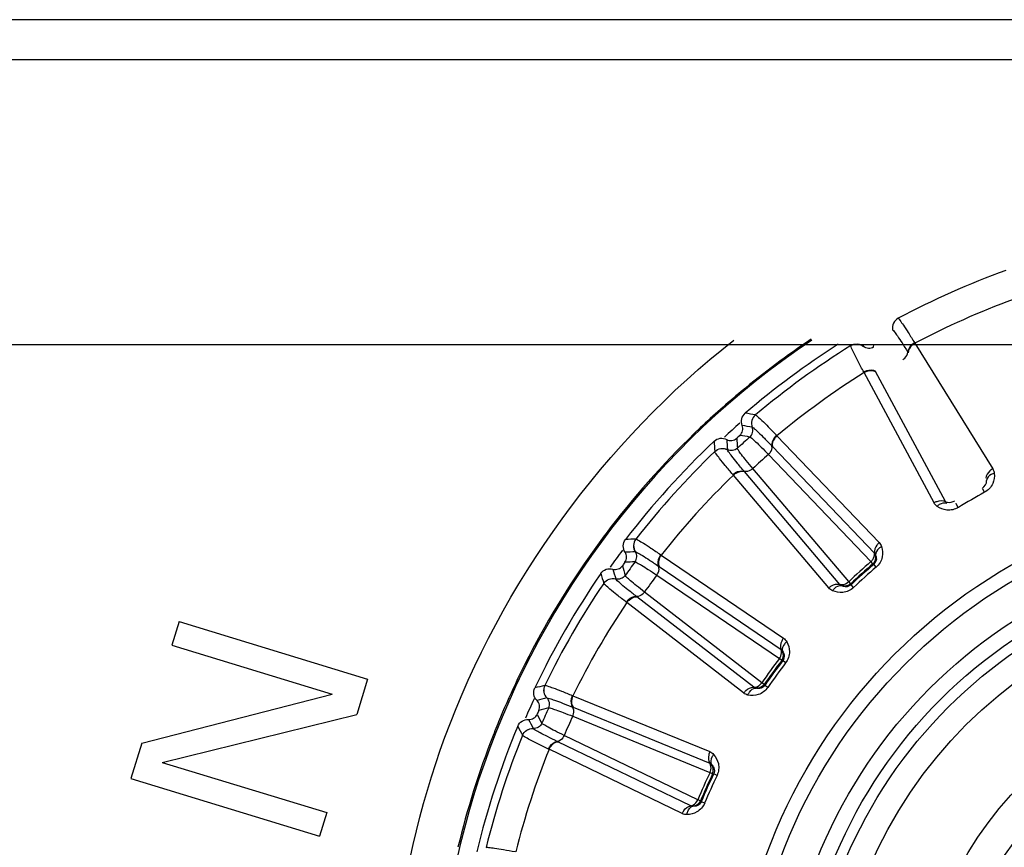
# Model space of a CAD drawing. Header units: millimetres. Extents: x 0 to 4000, y 0 to 3000.
# Tile 74 of 170: x 872 to 894, y 1679 to 1698. Entities that reach past the tile are written whole.
import ezdxf

# ---------------------------------------------------------------- set-up
doc = ezdxf.new("R2010")
doc.units = ezdxf.units.MM
doc.header["$LTSCALE"] = 219.99956
doc.layers.get('0').update_dxf_attribs({"linetype": 'CONTINUOUS'})
doc.layers.add('SUPERFICI', color=7, linetype='CONTINUOUS')

msp = doc.modelspace()

# ---------------------------------------------------------------- linework, layer by layer
at = {"color": 9, "linetype": 'CONTINUOUS'}
for p, q in [((938.655, 1697.599), (686.935, 1697.599)), ((891.837, 1690.781), (891.838, 1690.781)), ((890.757, 1690.158), (890.76, 1690.18)), ((890.757, 1690.157), (890.757, 1690.158)), ((891.048, 1690.139), (891.054, 1690.18)), ((891.048, 1690.139), (891.054, 1690.18)), ((891.048, 1690.138), (891.048, 1690.139)), ((891.276, 1690.121), (891.284, 1690.18)), ((892.211, 1690.226), (892.219, 1690.213)), ((892.219, 1690.213), (893.995, 1687.345)), ((892.059, 1690.007), (892.066, 1689.996)), ((891.059, 1689.543), (891.052, 1689.556)), ((892.655, 1686.571), (891.059, 1689.543)), ((892.919, 1686.597), (891.323, 1689.567)), ((888.579, 1688.575), (888.58, 1688.575)), ((888.508, 1688.293), (888.508, 1688.293)), ((889.06, 1688.11), (889.071, 1688.099)), ((889.071, 1688.099), (891.404, 1685.662)), ((888.957, 1687.865), (888.967, 1687.855)), ((888.967, 1687.855), (891.298, 1685.419)), ((887.653, 1687.74), (887.653, 1687.741)), ((887.941, 1687.782), (887.941, 1687.783)), ((888.076, 1687.202), (888.066, 1687.214)), ((890.254, 1684.627), (888.076, 1687.202)), ((888.329, 1687.281), (888.32, 1687.291)), ((890.508, 1684.707), (888.329, 1687.281)), ((893.811, 1686.809), (893.771, 1686.883)), ((893.166, 1686.534), (893.163, 1686.558)), ((893.21, 1686.462), (893.166, 1686.534)), ((885.851, 1685.74), (885.852, 1685.74)), ((885.84, 1685.45), (885.841, 1685.45)), ((886.419, 1685.385), (886.431, 1685.376)), ((886.431, 1685.376), (889.22, 1683.478)), ((886.369, 1685.124), (886.38, 1685.116)), ((886.38, 1685.116), (889.167, 1683.218)), ((891.26, 1685.175), (891.281, 1685.165)), ((891.336, 1685.1), (891.281, 1685.165)), ((885.119, 1684.731), (885.118, 1684.732)), ((885.392, 1684.832), (885.391, 1684.832)), ((890.762, 1684.698), (890.754, 1684.72)), ((890.82, 1684.636), (890.762, 1684.698)), ((885.875, 1684.422), (885.865, 1684.43)), ((888.542, 1682.358), (885.875, 1684.422)), ((885.644, 1684.293), (885.632, 1684.302)), ((888.311, 1682.227), (885.644, 1684.293)), ((889.18, 1682.972), (889.203, 1682.966)), ((889.27, 1682.915), (889.203, 1682.966)), ((883.772, 1682.4), (883.773, 1682.4)), ((888.793, 1682.401), (888.78, 1682.421)), ((888.862, 1682.353), (888.793, 1682.401)), ((884.401, 1682.17), (884.415, 1682.164)), ((883.821, 1682.113), (883.822, 1682.114)), ((884.415, 1682.164), (887.538, 1680.888)), ((884.407, 1681.905), (884.419, 1681.9)), ((884.419, 1681.9), (887.54, 1680.622)), ((883.512, 1681.416), (883.511, 1681.416)), ((883.265, 1681.26), (883.265, 1681.261)), ((884.07, 1681.115), (884.058, 1681.121)), ((887.107, 1679.651), (884.07, 1681.115)), ((883.871, 1680.941), (883.857, 1680.947)), ((886.908, 1679.474), (883.871, 1680.941)), ((887.604, 1680.384), (887.628, 1680.383)), ((887.704, 1680.347), (887.628, 1680.383)), ((887.344, 1679.746), (887.327, 1679.763)), ((887.422, 1679.713), (887.344, 1679.746))]:
    msp.add_line(p, q, dxfattribs=at)
at = {"color": 7, "linetype": 'CONTINUOUS'}
for p, q in [((976.626, 1696.68), (644.778, 1696.68)), ((644.778, 1690.18), (976.626, 1690.18)), ((875.427, 1683.859), (875.262, 1683.321)), ((875.427, 1683.859), (879.73, 1682.545)), ((875.262, 1683.321), (878.925, 1682.202)), ((879.73, 1682.545), (879.484, 1681.738)), ((874.578, 1681.079), (878.925, 1682.202)), ((875.045, 1680.643), (879.484, 1681.738)), ((874.578, 1681.079), (874.331, 1680.272)), ((875.045, 1680.643), (878.799, 1679.496)), ((874.331, 1680.272), (878.635, 1678.958)), ((878.799, 1679.496), (878.635, 1678.958))]:
    msp.add_line(p, q, dxfattribs=at)
at = {"color": 9, "linetype": 'CONTINUOUS'}
for radius in [12.641, 12.312, 11.526, 11.17, 10.922]:
    msp.add_circle((900.702, 1674.18), radius, dxfattribs=at)
at = {"color": 7, "linetype": 'CONTINUOUS'}
for radius in [10.349, 8.5, 7.76]:
    msp.add_circle((900.702, 1674.18), radius, dxfattribs=at)
at = {"color": 9, "linetype": 'CONTINUOUS'}
for centre, radius, start, end in [((900.702, 1674.18), 18.819, 109.9001, 118.0999), ((900.702, 1674.18), 18.138, 110.1157, 117.8843), ((900.702, 1674.18), 19.409, 123.941, 344.2998), ((900.704, 1674.165), 19.449, 123.9289, 129.7942), ((900.702, 1674.18), 18.819, 121.9001, 130.0999), ((900.702, 1674.18), 18.138, 122.1157, 129.8843), ((900.685, 1674.192), 19.417, 129.8023, 133.4908), ((875.836, 1615.931), 73.753, 80.05014, 80.23253), ((900.751, 1674.125), 19.511, 133.4942, 142.4087), ((900.702, 1674.18), 18.909, 131.2855, 132.725), ((875.71, 1615.061), 74.342, 80.0875, 80.26673), ((962.109, 1692.855), 74.342, 183.73327, 183.9125), ((962.833, 1692.877), 74.837, 183.70276, 183.87948), ((875.614, 1614.343), 74.837, 80.12065, 80.29737), ((961.231, 1692.822), 73.753, 183.76761, 183.95), ((900.702, 1674.18), 18.819, 133.9001, 142.0999), ((900.702, 1674.18), 18.138, 134.1157, 141.8843), ((900.702, 1674.18), 14.387, 118.6186, 121.3814), ((900.653, 1674.204), 19.385, 142.4173, 145.5381), ((888.49, 1612.034), 73.753, 92.05014, 92.23253), ((900.702, 1674.18), 18.909, 143.2803, 144.7316), ((888.548, 1611.157), 74.342, 92.0875, 92.26673), ((900.759, 1674.135), 19.512, 145.5485, 154.4589), ((957.588, 1705.386), 74.837, 195.70276, 195.87948), ((888.603, 1610.435), 74.837, 92.12065, 92.29737), ((900.702, 1674.18), 14.471, 130.6186, 133.3814), ((900.702, 1674.18), 14.387, 130.6186, 133.3814), ((956.032, 1704.999), 73.753, 195.76761, 195.95), ((956.885, 1705.215), 74.342, 195.73327, 195.9125), ((900.702, 1674.18), 18.819, 145.9001, 154.0999), ((900.702, 1674.18), 18.138, 146.1157, 153.8843), ((900.702, 1674.18), 14.471, 142.6186, 145.3814), ((900.702, 1674.18), 14.387, 142.6186, 145.3814), ((900.705, 1674.162), 19.451, 154.4619, 157.2757), ((901.677, 1610.853), 73.753, 104.05014, 104.23253), ((900.702, 1674.18), 18.909, 155.2686, 156.7201), ((901.917, 1610.007), 74.342, 104.0875, 104.26673), ((949.857, 1716.531), 74.837, 207.70276, 207.87948), ((902.12, 1609.312), 74.837, 104.12065, 104.29737), ((900.641, 1674.189), 19.382, 157.2765, 158.608), ((949.205, 1716.218), 74.342, 207.73327, 207.9125), ((948.416, 1715.829), 73.753, 207.76761, 207.95), ((900.74, 1674.154), 19.486, 158.6183, 166.4982), ((900.702, 1674.18), 18.819, 157.9001, 166.0999), ((900.702, 1674.18), 18.138, 158.1157, 165.8843), ((900.702, 1674.18), 14.471, 154.6186, 157.3814), ((900.702, 1674.18), 14.387, 154.6186, 157.3814)]:
    msp.add_arc(centre, radius, start, end, dxfattribs=at)
at = {"color": 7, "linetype": 'CONTINUOUS'}
for radius, start, end in [(19, 122.5857, 130.5571), (18.7, 131.8479, 132.1521), (19, 133.4429, 142.5571), (18.7, 143.8479, 144.1521), (19, 145.4429, 154.5571), (18.7, 155.8479, 156.1521), (19, 157.4429, 166.5571)]:
    msp.add_arc((900.702, 1674.18), radius, start, end, dxfattribs=at)
at = {"color": 9, "linetype": 'CONTINUOUS'}
for points, knots in [([(891.837, 1690.781), (891.792, 1690.757), (891.716, 1690.679), (891.7, 1690.571), (891.708, 1690.52)], [0, 0, 0, 0, 0.499968, 1, 1, 1, 1]), ([(891.838, 1690.781), (891.793, 1690.757), (891.716, 1690.679), (891.701, 1690.57), (891.709, 1690.52)], [0, 0, 0, 0, 0.499945, 1, 1, 1, 1]), ([(891.838, 1690.781), (891.856, 1690.773), (891.892, 1690.713), (891.971, 1690.611), (892.079, 1690.436), (892.164, 1690.302), (892.211, 1690.226)], [0, 0, 0, 0, 0.087869, 0.289341, 0.597382, 1, 1, 1, 1]), ([(891.709, 1690.52), (891.726, 1690.512), (891.761, 1690.458), (891.835, 1690.362), (891.937, 1690.201), (892.015, 1690.078), (892.059, 1690.007)], [0, 0, 0, 0, 0.089971, 0.2921, 0.599425, 1, 1, 1, 1]), ([(891.052, 1689.556), (891.009, 1689.635), (890.935, 1689.775), (890.838, 1689.957), (890.789, 1690.077), (890.755, 1690.137), (890.757, 1690.157)], [0, 0, 0, 0, 0.402637, 0.710677, 0.912127, 1, 1, 1, 1]), ([(890.757, 1690.158), (890.801, 1690.185), (890.907, 1690.212), (891.008, 1690.171), (891.048, 1690.139)], [0, 0, 0, 0, 0.499968, 1, 1, 1, 1]), ([(890.757, 1690.157), (890.8, 1690.184), (890.906, 1690.211), (891.008, 1690.17), (891.048, 1690.138)], [0, 0, 0, 0, 0.499945, 1, 1, 1, 1]), ([(891.276, 1690.121), (891.242, 1690.101), (891.158, 1690.081), (891.079, 1690.113), (891.048, 1690.139)], [0, 0, 0, 0, 0.499968, 1, 1, 1, 1]), ([(892.211, 1690.226), (892.189, 1690.213), (892.116, 1690.161), (892.058, 1690.072), (892.059, 1690.007)], [0, 0, 0, 0, 0.283026, 1, 1, 1, 1]), ([(892.219, 1690.213), (892.197, 1690.2), (892.124, 1690.148), (892.065, 1690.061), (892.066, 1689.996)], [0, 0, 0, 0, 0.283838, 1, 1, 1, 1]), ([(891.94, 1689.836), (891.957, 1689.846), (892.014, 1689.887), (892.06, 1689.957), (892.059, 1690.007)], [0, 0, 0, 0, 0.284072, 1, 1, 1, 1]), ([(891.052, 1689.556), (891.074, 1689.569), (891.155, 1689.606), (891.261, 1689.612), (891.316, 1689.579)], [0, 0, 0, 0, 0.283026, 1, 1, 1, 1]), ([(891.059, 1689.543), (891.081, 1689.556), (891.162, 1689.593), (891.267, 1689.6), (891.323, 1689.567)], [0, 0, 0, 0, 0.283838, 1, 1, 1, 1]), ([(888.579, 1688.575), (888.54, 1688.543), (888.482, 1688.45), (888.489, 1688.341), (888.508, 1688.293)], [0, 0, 0, 0, 0.499968, 1, 1, 1, 1]), ([(888.58, 1688.575), (888.541, 1688.542), (888.483, 1688.45), (888.49, 1688.341), (888.508, 1688.293)], [0, 0, 0, 0, 0.499945, 1, 1, 1, 1]), ([(888.58, 1688.575), (888.599, 1688.571), (888.647, 1688.52), (888.746, 1688.436), (888.888, 1688.288), (888.998, 1688.175), (889.06, 1688.11)], [0, 0, 0, 0, 0.087869, 0.289341, 0.597382, 1, 1, 1, 1]), ([(888.454, 1688.071), (888.484, 1688.097), (888.528, 1688.17), (888.522, 1688.256), (888.508, 1688.293)], [0, 0, 0, 0, 0.499968, 1, 1, 1, 1]), ([(888.508, 1688.293), (888.527, 1688.289), (888.572, 1688.243), (888.664, 1688.165), (888.797, 1688.029), (888.9, 1687.925), (888.957, 1687.865)], [0, 0, 0, 0, 0.089971, 0.2921, 0.599425, 1, 1, 1, 1]), ([(889.06, 1688.11), (889.041, 1688.092), (888.981, 1688.026), (888.943, 1687.928), (888.957, 1687.865)], [0, 0, 0, 0, 0.283026, 1, 1, 1, 1]), ([(889.071, 1688.099), (889.052, 1688.081), (888.992, 1688.016), (888.952, 1687.918), (888.967, 1687.855)], [0, 0, 0, 0, 0.283838, 1, 1, 1, 1]), ([(887.653, 1687.741), (887.689, 1687.776), (887.787, 1687.825), (887.895, 1687.806), (887.941, 1687.783)], [0, 0, 0, 0, 0.499968, 1, 1, 1, 1]), ([(887.653, 1687.74), (887.689, 1687.775), (887.788, 1687.824), (887.895, 1687.805), (887.941, 1687.782)], [0, 0, 0, 0, 0.499945, 1, 1, 1, 1]), ([(888.168, 1687.813), (888.138, 1687.786), (888.061, 1687.749), (887.976, 1687.765), (887.941, 1687.783)], [0, 0, 0, 0, 0.499968, 1, 1, 1, 1]), ([(888.876, 1687.672), (888.891, 1687.686), (888.938, 1687.738), (888.969, 1687.815), (888.957, 1687.865)], [0, 0, 0, 0, 0.284072, 1, 1, 1, 1]), ([(888.066, 1687.214), (888.007, 1687.282), (887.906, 1687.404), (887.773, 1687.561), (887.7, 1687.668), (887.654, 1687.721), (887.653, 1687.74)], [0, 0, 0, 0, 0.402637, 0.710677, 0.912127, 1, 1, 1, 1]), ([(888.32, 1687.291), (888.266, 1687.354), (888.174, 1687.467), (888.052, 1687.614), (887.984, 1687.714), (887.943, 1687.763), (887.941, 1687.782)], [0, 0, 0, 0, 0.400593, 0.707917, 0.910027, 1, 1, 1, 1]), ([(888.52, 1687.351), (888.505, 1687.338), (888.448, 1687.296), (888.368, 1687.274), (888.32, 1687.291)], [0, 0, 0, 0, 0.284072, 1, 1, 1, 1]), ([(893.995, 1687.345), (893.973, 1687.332), (893.899, 1687.28), (893.84, 1687.193), (893.84, 1687.128)], [0, 0, 0, 0, 0.283328, 1, 1, 1, 1]), ([(888.066, 1687.214), (888.085, 1687.231), (888.157, 1687.284), (888.259, 1687.312), (888.32, 1687.291)], [0, 0, 0, 0, 0.283026, 1, 1, 1, 1]), ([(888.076, 1687.202), (888.095, 1687.219), (888.166, 1687.272), (888.267, 1687.301), (888.329, 1687.281)], [0, 0, 0, 0, 0.283838, 1, 1, 1, 1]), ([(894.03, 1687.241), (894.038, 1687.163), (894.014, 1686.987), (893.89, 1686.852), (893.811, 1686.809)], [0, 0, 0, 0, 0.463856, 1, 1, 1, 1]), ([(894.03, 1687.241), (894.006, 1687.234), (893.932, 1687.208), (893.858, 1687.139), (893.856, 1687.082)], [0, 0, 0, 0, 0.303467, 1, 1, 1, 1]), ([(892.655, 1686.571), (892.677, 1686.584), (892.758, 1686.621), (892.863, 1686.629), (892.919, 1686.597)], [0, 0, 0, 0, 0.283328, 1, 1, 1, 1]), ([(892.727, 1686.488), (892.744, 1686.506), (892.804, 1686.557), (892.901, 1686.586), (892.951, 1686.56)], [0, 0, 0, 0, 0.303467, 1, 1, 1, 1]), ([(893.21, 1686.462), (893.133, 1686.415), (892.954, 1686.376), (892.791, 1686.443), (892.727, 1686.488)], [0, 0, 0, 0, 0.536509, 1, 1, 1, 1]), ([(892.919, 1686.597), (892.933, 1686.589), (893.002, 1686.566), (893.079, 1686.588), (893.128, 1686.616)], [0, 0, 0, 0, 0.216192, 1, 1, 1, 1]), ([(885.851, 1685.74), (885.82, 1685.7), (885.782, 1685.598), (885.812, 1685.492), (885.84, 1685.45)], [0, 0, 0, 0, 0.499968, 1, 1, 1, 1]), ([(885.852, 1685.74), (885.821, 1685.7), (885.783, 1685.598), (885.813, 1685.492), (885.841, 1685.45)], [0, 0, 0, 0, 0.499945, 1, 1, 1, 1]), ([(885.852, 1685.74), (885.872, 1685.741), (885.929, 1685.701), (886.043, 1685.639), (886.213, 1685.523), (886.345, 1685.436), (886.419, 1685.385)], [0, 0, 0, 0, 0.087869, 0.289341, 0.597382, 1, 1, 1, 1]), ([(891.404, 1685.662), (891.385, 1685.645), (891.324, 1685.58), (891.284, 1685.482), (891.298, 1685.419)], [0, 0, 0, 0, 0.283328, 1, 1, 1, 1]), ([(891.46, 1685.568), (891.438, 1685.557), (891.371, 1685.516), (891.313, 1685.432), (891.323, 1685.377)], [0, 0, 0, 0, 0.303467, 1, 1, 1, 1]), ([(891.46, 1685.568), (891.484, 1685.494), (891.497, 1685.317), (891.404, 1685.159), (891.336, 1685.1)], [0, 0, 0, 0, 0.463856, 1, 1, 1, 1]), ([(885.833, 1685.221), (885.857, 1685.253), (885.886, 1685.334), (885.862, 1685.416), (885.84, 1685.45)], [0, 0, 0, 0, 0.499968, 1, 1, 1, 1]), ([(885.841, 1685.45), (885.859, 1685.45), (885.913, 1685.414), (886.02, 1685.357), (886.178, 1685.251), (886.3, 1685.17), (886.369, 1685.124)], [0, 0, 0, 0, 0.089971, 0.2921, 0.599425, 1, 1, 1, 1]), ([(886.419, 1685.385), (886.404, 1685.364), (886.359, 1685.287), (886.341, 1685.183), (886.369, 1685.124)], [0, 0, 0, 0, 0.283026, 1, 1, 1, 1]), ([(886.431, 1685.376), (886.416, 1685.355), (886.371, 1685.279), (886.353, 1685.175), (886.38, 1685.116)], [0, 0, 0, 0, 0.283838, 1, 1, 1, 1]), ([(891.216, 1685.226), (891.231, 1685.24), (891.278, 1685.292), (891.309, 1685.369), (891.298, 1685.419)], [0, 0, 0, 0, 0.283581, 1, 1, 1, 1]), ([(891.323, 1685.377), (891.334, 1685.348), (891.351, 1685.272), (891.315, 1685.194), (891.281, 1685.165)], [0, 0, 0, 0, 0.40673, 1, 1, 1, 1]), ([(886.33, 1684.919), (886.341, 1684.935), (886.376, 1684.996), (886.39, 1685.078), (886.369, 1685.124)], [0, 0, 0, 0, 0.284072, 1, 1, 1, 1]), ([(885.607, 1684.909), (885.584, 1684.877), (885.516, 1684.825), (885.43, 1684.822), (885.391, 1684.832)], [0, 0, 0, 0, 0.499968, 1, 1, 1, 1]), ([(885.118, 1684.732), (885.147, 1684.774), (885.233, 1684.842), (885.342, 1684.846), (885.391, 1684.832)], [0, 0, 0, 0, 0.499968, 1, 1, 1, 1]), ([(885.119, 1684.731), (885.147, 1684.773), (885.233, 1684.841), (885.342, 1684.845), (885.392, 1684.832)], [0, 0, 0, 0, 0.499945, 1, 1, 1, 1]), ([(885.632, 1684.302), (885.561, 1684.357), (885.437, 1684.454), (885.274, 1684.581), (885.18, 1684.67), (885.124, 1684.712), (885.119, 1684.731)], [0, 0, 0, 0, 0.402637, 0.710677, 0.912127, 1, 1, 1, 1]), ([(885.865, 1684.43), (885.799, 1684.481), (885.685, 1684.572), (885.535, 1684.69), (885.448, 1684.774), (885.397, 1684.814), (885.392, 1684.832)], [0, 0, 0, 0, 0.400593, 0.707917, 0.910027, 1, 1, 1, 1]), ([(890.254, 1684.627), (890.273, 1684.644), (890.345, 1684.698), (890.446, 1684.728), (890.508, 1684.707)], [0, 0, 0, 0, 0.283328, 1, 1, 1, 1]), ([(890.342, 1684.561), (890.356, 1684.582), (890.404, 1684.645), (890.493, 1684.693), (890.547, 1684.678)], [0, 0, 0, 0, 0.303467, 1, 1, 1, 1]), ([(890.508, 1684.707), (890.522, 1684.703), (890.595, 1684.695), (890.666, 1684.732), (890.708, 1684.769)], [0, 0, 0, 0, 0.216192, 1, 1, 1, 1]), ([(890.762, 1684.698), (890.73, 1684.667), (890.648, 1684.639), (890.574, 1684.664), (890.547, 1684.678)], [0, 0, 0, 0, 0.592774, 1, 1, 1, 1]), ([(885.632, 1684.302), (885.647, 1684.323), (885.706, 1684.389), (885.8, 1684.438), (885.865, 1684.43)], [0, 0, 0, 0, 0.283026, 1, 1, 1, 1]), ([(885.644, 1684.293), (885.659, 1684.313), (885.718, 1684.38), (885.811, 1684.429), (885.875, 1684.422)], [0, 0, 0, 0, 0.283838, 1, 1, 1, 1]), ([(886.048, 1684.531), (886.036, 1684.514), (885.989, 1684.462), (885.915, 1684.424), (885.865, 1684.43)], [0, 0, 0, 0, 0.284072, 1, 1, 1, 1]), ([(890.82, 1684.636), (890.755, 1684.574), (890.588, 1684.498), (890.414, 1684.53), (890.342, 1684.561)], [0, 0, 0, 0, 0.536509, 1, 1, 1, 1]), ([(889.22, 1683.478), (889.205, 1683.458), (889.159, 1683.381), (889.14, 1683.277), (889.167, 1683.218)], [0, 0, 0, 0, 0.283328, 1, 1, 1, 1]), ([(889.295, 1683.398), (889.275, 1683.382), (889.218, 1683.328), (889.179, 1683.235), (889.2, 1683.182)], [0, 0, 0, 0, 0.303467, 1, 1, 1, 1]), ([(889.295, 1683.398), (889.333, 1683.33), (889.383, 1683.16), (889.325, 1682.986), (889.27, 1682.915)], [0, 0, 0, 0, 0.463856, 1, 1, 1, 1]), ([(889.126, 1683.013), (889.138, 1683.029), (889.173, 1683.09), (889.188, 1683.172), (889.167, 1683.218)], [0, 0, 0, 0, 0.283581, 1, 1, 1, 1]), ([(889.2, 1683.182), (889.217, 1683.157), (889.249, 1683.086), (889.23, 1683.001), (889.203, 1682.966)], [0, 0, 0, 0, 0.406732, 1, 1, 1, 1]), ([(883.772, 1682.4), (883.75, 1682.354), (883.734, 1682.246), (883.785, 1682.149), (883.821, 1682.113)], [0, 0, 0, 0, 0.499968, 1, 1, 1, 1]), ([(883.773, 1682.4), (883.751, 1682.355), (883.735, 1682.246), (883.786, 1682.149), (883.822, 1682.114)], [0, 0, 0, 0, 0.499945, 1, 1, 1, 1]), ([(883.773, 1682.4), (883.792, 1682.405), (883.856, 1682.377), (883.981, 1682.341), (884.171, 1682.263), (884.318, 1682.205), (884.401, 1682.17)], [0, 0, 0, 0, 0.087869, 0.289341, 0.597382, 1, 1, 1, 1]), ([(888.542, 1682.358), (888.557, 1682.356), (888.63, 1682.364), (888.691, 1682.415), (888.724, 1682.46)], [0, 0, 0, 0, 0.216192, 1, 1, 1, 1]), ([(888.793, 1682.401), (888.768, 1682.364), (888.693, 1682.321), (888.616, 1682.329), (888.586, 1682.337)], [0, 0, 0, 0, 0.592774, 1, 1, 1, 1]), ([(884.401, 1682.17), (884.391, 1682.147), (884.363, 1682.062), (884.368, 1681.956), (884.407, 1681.905)], [0, 0, 0, 0, 0.283026, 1, 1, 1, 1]), ([(888.311, 1682.227), (888.326, 1682.247), (888.384, 1682.315), (888.477, 1682.365), (888.542, 1682.358)], [0, 0, 0, 0, 0.283328, 1, 1, 1, 1]), ([(888.862, 1682.353), (888.811, 1682.279), (888.664, 1682.17), (888.487, 1682.165), (888.41, 1682.181)], [0, 0, 0, 0, 0.536509, 1, 1, 1, 1]), ([(888.41, 1682.181), (888.419, 1682.204), (888.453, 1682.275), (888.53, 1682.341), (888.586, 1682.337)], [0, 0, 0, 0, 0.303467, 1, 1, 1, 1]), ([(883.863, 1681.888), (883.879, 1681.924), (883.89, 1682.01), (883.85, 1682.085), (883.821, 1682.113)], [0, 0, 0, 0, 0.499968, 1, 1, 1, 1]), ([(883.822, 1682.114), (883.841, 1682.118), (883.901, 1682.093), (884.017, 1682.06), (884.194, 1681.989), (884.33, 1681.936), (884.407, 1681.905)], [0, 0, 0, 0, 0.089971, 0.2921, 0.599425, 1, 1, 1, 1]), ([(884.415, 1682.164), (884.405, 1682.141), (884.377, 1682.057), (884.38, 1681.951), (884.419, 1681.9)], [0, 0, 0, 0, 0.283838, 1, 1, 1, 1]), ([(884.411, 1681.696), (884.419, 1681.714), (884.441, 1681.781), (884.437, 1681.864), (884.407, 1681.905)], [0, 0, 0, 0, 0.284072, 1, 1, 1, 1]), ([(883.706, 1681.536), (883.69, 1681.5), (883.634, 1681.435), (883.551, 1681.414), (883.511, 1681.416)], [0, 0, 0, 0, 0.499968, 1, 1, 1, 1]), ([(883.265, 1681.261), (883.284, 1681.308), (883.354, 1681.393), (883.46, 1681.419), (883.511, 1681.416)], [0, 0, 0, 0, 0.499968, 1, 1, 1, 1]), ([(883.265, 1681.26), (883.285, 1681.307), (883.355, 1681.392), (883.461, 1681.419), (883.512, 1681.416)], [0, 0, 0, 0, 0.499945, 1, 1, 1, 1]), ([(884.058, 1681.121), (883.983, 1681.157), (883.852, 1681.223), (883.682, 1681.307), (883.579, 1681.371), (883.521, 1681.399), (883.512, 1681.416)], [0, 0, 0, 0, 0.400593, 0.707917, 0.910027, 1, 1, 1, 1]), ([(884.519, 1661.735), (882.443, 1664.419), (879.605, 1670.949), (880.329, 1678.033), (881.496, 1681.221)], [0, 0, 0, 0, 0.499835, 1, 1, 1, 1]), ([(883.857, 1680.947), (883.776, 1680.986), (883.634, 1681.056), (883.449, 1681.146), (883.338, 1681.214), (883.275, 1681.243), (883.265, 1681.26)], [0, 0, 0, 0, 0.402637, 0.710677, 0.912127, 1, 1, 1, 1]), ([(883.857, 1680.947), (883.867, 1680.971), (883.912, 1681.048), (883.993, 1681.115), (884.058, 1681.121)], [0, 0, 0, 0, 0.283026, 1, 1, 1, 1]), ([(883.871, 1680.941), (883.881, 1680.964), (883.925, 1681.042), (884.006, 1681.109), (884.07, 1681.115)], [0, 0, 0, 0, 0.283838, 1, 1, 1, 1]), ([(884.216, 1681.258), (884.208, 1681.239), (884.172, 1681.178), (884.109, 1681.126), (884.058, 1681.121)], [0, 0, 0, 0, 0.284072, 1, 1, 1, 1]), ([(887.538, 1680.888), (887.527, 1680.865), (887.498, 1680.78), (887.501, 1680.675), (887.54, 1680.622)], [0, 0, 0, 0, 0.283328, 1, 1, 1, 1]), ([(887.627, 1680.825), (887.612, 1680.806), (887.567, 1680.741), (887.548, 1680.641), (887.58, 1680.594)], [0, 0, 0, 0, 0.303467, 1, 1, 1, 1]), ([(887.627, 1680.825), (887.679, 1680.766), (887.763, 1680.611), (887.743, 1680.429), (887.704, 1680.347)], [0, 0, 0, 0, 0.463856, 1, 1, 1, 1]), ([(887.543, 1680.413), (887.551, 1680.432), (887.573, 1680.498), (887.57, 1680.581), (887.54, 1680.622)], [0, 0, 0, 0, 0.283581, 1, 1, 1, 1]), ([(887.58, 1680.594), (887.602, 1680.573), (887.648, 1680.51), (887.647, 1680.424), (887.628, 1680.383)], [0, 0, 0, 0, 0.406732, 1, 1, 1, 1]), ([(887.422, 1679.713), (887.387, 1679.63), (887.266, 1679.493), (887.094, 1679.451), (887.016, 1679.45)], [0, 0, 0, 0, 0.536511, 1, 1, 1, 1]), ([(887.107, 1679.651), (887.123, 1679.652), (887.192, 1679.675), (887.242, 1679.738), (887.265, 1679.789)], [0, 0, 0, 0, 0.216192, 1, 1, 1, 1]), ([(887.344, 1679.746), (887.327, 1679.704), (887.263, 1679.646), (887.186, 1679.638), (887.155, 1679.64)], [0, 0, 0, 0, 0.592776, 1, 1, 1, 1]), ([(886.908, 1679.474), (886.919, 1679.498), (886.962, 1679.576), (887.043, 1679.644), (887.107, 1679.651)], [0, 0, 0, 0, 0.283328, 1, 1, 1, 1]), ([(887.016, 1679.45), (887.019, 1679.475), (887.037, 1679.551), (887.099, 1679.632), (887.155, 1679.64)], [0, 0, 0, 0, 0.303467, 1, 1, 1, 1]), ([(882.434, 1678.701), (882.452, 1678.709), (882.52, 1678.696), (882.649, 1678.686), (882.852, 1678.65), (883.008, 1678.623), (883.096, 1678.607)], [0, 0, 0, 0, 0.087869, 0.289341, 0.597382, 1, 1, 1, 1])]:
    msp.add_open_spline(points, degree=3, knots=knots, dxfattribs=at)
for points in [[(881.496, 1681.221), (882.779, 1684.729), (885.145, 1687.981), (888.087, 1690.283)], [(893.995, 1687.345), (894.014, 1687.313), (894.026, 1687.277), (894.03, 1687.241)], [(893.752, 1686.898), (893.814, 1686.932), (893.859, 1687.012), (893.856, 1687.082)], [(892.727, 1686.488), (892.698, 1686.51), (892.672, 1686.539), (892.655, 1686.571)], [(891.404, 1685.662), (891.43, 1685.636), (891.449, 1685.603), (891.46, 1685.568)], [(891.26, 1685.175), (891.313, 1685.221), (891.34, 1685.309), (891.323, 1685.377)], [(891.298, 1685.419), (891.309, 1685.408), (891.32, 1685.392), (891.317, 1685.376)], [(890.547, 1684.678), (890.533, 1684.685), (890.516, 1684.694), (890.512, 1684.71)], [(890.754, 1684.72), (890.703, 1684.672), (890.613, 1684.654), (890.547, 1684.678)], [(890.342, 1684.561), (890.309, 1684.576), (890.278, 1684.599), (890.254, 1684.627)], [(889.22, 1683.478), (889.25, 1683.458), (889.276, 1683.429), (889.295, 1683.398)], [(889.167, 1683.218), (889.18, 1683.209), (889.194, 1683.196), (889.194, 1683.18)], [(889.18, 1682.972), (889.222, 1683.028), (889.231, 1683.119), (889.2, 1683.182)], [(888.78, 1682.421), (888.74, 1682.364), (888.656, 1682.327), (888.586, 1682.337)], [(888.41, 1682.181), (888.375, 1682.188), (888.34, 1682.204), (888.311, 1682.227)], [(888.586, 1682.337), (888.571, 1682.341), (888.552, 1682.347), (888.546, 1682.361)], [(887.538, 1680.888), (887.572, 1680.874), (887.603, 1680.852), (887.627, 1680.825)], [(887.54, 1680.622), (887.554, 1680.616), (887.571, 1680.606), (887.574, 1680.591)], [(887.604, 1680.384), (887.634, 1680.448), (887.623, 1680.539), (887.58, 1680.594)], [(887.327, 1679.763), (887.3, 1679.698), (887.225, 1679.645), (887.155, 1679.64)], [(887.016, 1679.45), (886.979, 1679.45), (886.941, 1679.458), (886.908, 1679.474)], [(887.155, 1679.64), (887.139, 1679.64), (887.12, 1679.642), (887.11, 1679.655)]]:
    msp.add_open_spline(points, degree=3, dxfattribs=at)
at = {"color": 7, "linetype": 'CONTINUOUS'}
for points, knots in [([(888.278, 1688.333), (888.259, 1688.38), (888.251, 1688.49), (888.309, 1688.582), (888.348, 1688.616)], [0, 0, 0, 0, 0.500009, 1, 1, 1, 1]), ([(888.226, 1688.11), (888.256, 1688.137), (888.3, 1688.21), (888.293, 1688.296), (888.278, 1688.333)], [0, 0, 0, 0, 0.500013, 1, 1, 1, 1]), ([(887.637, 1687.975), (887.674, 1688.01), (887.772, 1688.058), (887.88, 1688.039), (887.925, 1688.015)], [0, 0, 0, 0, 0.499996, 1, 1, 1, 1]), ([(887.925, 1688.015), (887.961, 1687.996), (888.045, 1687.98), (888.123, 1688.017), (888.152, 1688.044)], [0, 0, 0, 0, 0.499987, 1, 1, 1, 1]), ([(885.607, 1685.441), (885.579, 1685.483), (885.548, 1685.588), (885.586, 1685.691), (885.617, 1685.732)], [0, 0, 0, 0, 0.500011, 1, 1, 1, 1]), ([(885.603, 1685.212), (885.626, 1685.244), (885.654, 1685.325), (885.63, 1685.408), (885.607, 1685.441)], [0, 0, 0, 0, 0.500013, 1, 1, 1, 1]), ([(885.328, 1685.056), (885.366, 1685.045), (885.452, 1685.047), (885.521, 1685.099), (885.544, 1685.131)], [0, 0, 0, 0, 0.499987, 1, 1, 1, 1]), ([(885.054, 1684.958), (885.083, 1684.999), (885.169, 1685.067), (885.279, 1685.07), (885.328, 1685.056)], [0, 0, 0, 0, 0.500024, 1, 1, 1, 1]), ([(883.596, 1682.056), (883.559, 1682.092), (883.507, 1682.188), (883.523, 1682.297), (883.545, 1682.343)], [0, 0, 0, 0, 0.500004, 1, 1, 1, 1]), ([(883.639, 1681.831), (883.655, 1681.868), (883.666, 1681.953), (883.625, 1682.029), (883.596, 1682.056)], [0, 0, 0, 0, 0.500013, 1, 1, 1, 1]), ([(883.403, 1681.622), (883.443, 1681.619), (883.526, 1681.639), (883.582, 1681.704), (883.599, 1681.741)], [0, 0, 0, 0, 0.499987, 1, 1, 1, 1]), ([(883.155, 1681.469), (883.175, 1681.516), (883.245, 1681.6), (883.352, 1681.625), (883.403, 1681.622)], [0, 0, 0, 0, 0.500012, 1, 1, 1, 1])]:
    msp.add_open_spline(points, degree=3, knots=knots, dxfattribs=at)
at = {"layer": 'SUPERFICI', "color": 9, "linetype": 'CONTINUOUS'}
for p, q in [((888.876, 1687.672), (891.216, 1685.226)), ((890.708, 1684.769), (888.52, 1687.351)), ((891.26, 1685.175), (891.216, 1685.226)), ((886.33, 1684.919), (889.126, 1683.013)), ((890.754, 1684.72), (890.708, 1684.769)), ((888.724, 1682.46), (886.048, 1684.531)), ((889.18, 1682.972), (889.126, 1683.013)), ((888.78, 1682.421), (888.724, 1682.46)), ((884.411, 1681.696), (887.543, 1680.413)), ((887.265, 1679.789), (884.216, 1681.258)), ((887.604, 1680.384), (887.543, 1680.413)), ((887.327, 1679.763), (887.265, 1679.789))]:
    msp.add_line(p, q, dxfattribs=at)
for radius, start, end in [(18.519, 131.4047, 132.5953), (17.941, 131.2343, 132.7657), (18.519, 143.4047, 144.5953), (14.56, 130.6549, 133.3451), (14.493, 130.6549, 133.3451), (17.941, 143.2343, 144.7657), (14.56, 142.6549, 145.3451), (14.493, 142.6549, 145.3451), (18.519, 155.4047, 156.5953), (17.941, 155.2343, 156.7657), (14.56, 154.6549, 157.3451), (14.493, 154.6549, 157.3451)]:
    msp.add_arc((900.702, 1674.18), radius, start, end, dxfattribs=at)
for points, knots in [([(888.454, 1688.071), (888.471, 1688.069), (888.513, 1688.024), (888.6, 1687.954), (888.726, 1687.826), (888.822, 1687.728), (888.876, 1687.672)], [0, 0, 0, 0, 0.088068, 0.289559, 0.597579, 1, 1, 1, 1]), ([(888.52, 1687.351), (888.47, 1687.411), (888.383, 1687.517), (888.269, 1687.655), (888.207, 1687.749), (888.168, 1687.796), (888.168, 1687.813)], [0, 0, 0, 0, 0.402339, 0.710389, 0.911899, 1, 1, 1, 1]), ([(885.833, 1685.221), (885.85, 1685.222), (885.901, 1685.188), (886.001, 1685.136), (886.15, 1685.037), (886.265, 1684.962), (886.33, 1684.919)], [0, 0, 0, 0, 0.088068, 0.289559, 0.597579, 1, 1, 1, 1]), ([(886.048, 1684.531), (885.986, 1684.579), (885.879, 1684.665), (885.739, 1684.776), (885.659, 1684.855), (885.611, 1684.893), (885.607, 1684.909)], [0, 0, 0, 0, 0.402339, 0.710389, 0.911899, 1, 1, 1, 1]), ([(883.863, 1681.888), (883.879, 1681.893), (883.936, 1681.87), (884.044, 1681.841), (884.211, 1681.775), (884.339, 1681.725), (884.411, 1681.696)], [0, 0, 0, 0, 0.088068, 0.289559, 0.597579, 1, 1, 1, 1]), ([(884.216, 1681.258), (884.146, 1681.292), (884.024, 1681.354), (883.863, 1681.433), (883.769, 1681.494), (883.713, 1681.521), (883.706, 1681.536)], [0, 0, 0, 0, 0.402339, 0.710389, 0.911899, 1, 1, 1, 1])]:
    msp.add_open_spline(points, degree=3, knots=knots, dxfattribs=at)

doc.saveas('drawing.dxf')
